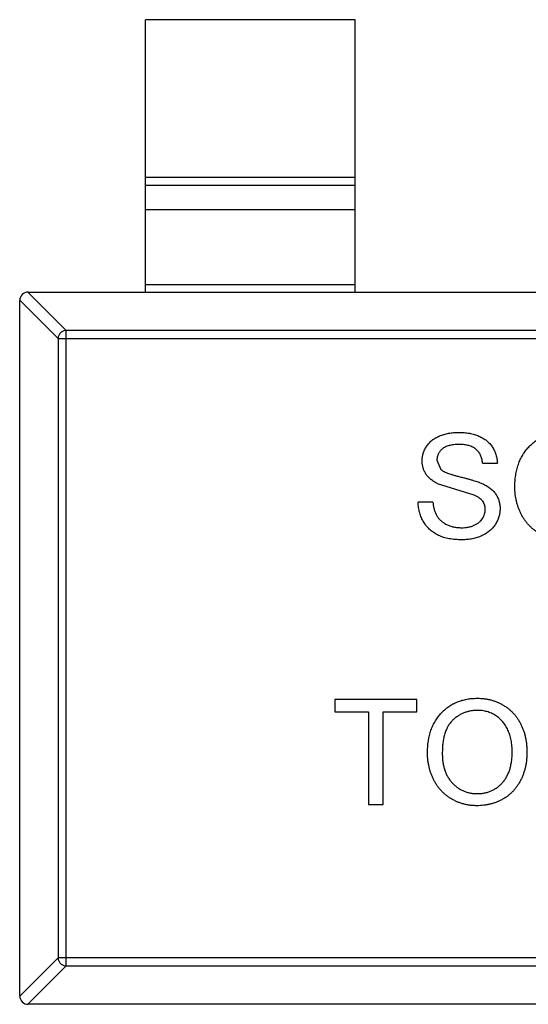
# Model space of a CAD drawing. Header units: inches. Extents: x -13 to 240, y -18 to 126.
# Tile 34 of 112: x 210.13 to 211.34, y 26.42 to 28.77. Entities that reach past the tile are written whole.
import ezdxf

# ---------------------------------------------------------------- set-up
doc = ezdxf.new("R2010")
doc.units = ezdxf.units.IN
doc.header["$LTSCALE"] = 1.21
doc.header["$MEASUREMENT"] = 0
doc.layers.get('0').update_dxf_attribs({"linetype": 'CONTINUOUS'})

msp = doc.modelspace()

# ---------------------------------------------------------------- linework, layer by layer
at = {"color": 7, "linetype": 'Continuous'}
for p, q in [((210.9265, 28.7664), (210.4265, 28.7664)), ((210.4265, 28.1164), (210.4265, 28.7664)), ((210.9265, 28.1164), (210.9265, 28.7664)), ((210.4265, 28.3903), (210.9265, 28.3903)), ((210.9265, 28.3705), (210.4265, 28.3705)), ((210.9265, 28.3125), (210.4265, 28.3125)), ((210.4265, 28.1342), (210.9265, 28.1342)), ((210.1462, 28.1164), (210.2376, 28.025)), ((210.1465, 28.1164), (213.1065, 28.1164)), ((210.2179, 28.0053), (210.1265, 28.0967)), ((210.1265, 26.4364), (210.1265, 28.0964)), ((213.0154, 28.025), (210.2376, 28.025)), ((210.2376, 26.5079), (210.2376, 28.025)), ((210.2179, 28.0053), (213.0351, 28.0053)), ((210.2179, 28.0053), (210.2179, 26.5276)), ((211.1217, 27.7153), (211.1307, 27.6932)), ((211.2307, 27.7078), (211.2659, 27.7078)), ((211.2104, 27.6313), (211.1234, 27.659)), ((211.1121, 27.6148), (211.0768, 27.6148)), ((211.0736, 27.1437), (210.8781, 27.1437)), ((210.8781, 27.1437), (210.8781, 27.1148)), ((211.0736, 27.1148), (211.0736, 27.1437)), ((210.8781, 27.1148), (210.9582, 27.1148)), ((210.9582, 27.1148), (210.9582, 26.8937)), ((210.9935, 27.1148), (211.0736, 27.1148)), ((210.9935, 26.8937), (210.9935, 27.1148)), ((210.9582, 26.8937), (210.9935, 26.8937)), ((210.1265, 26.4361), (210.2179, 26.5276)), ((213.0351, 26.5276), (210.2179, 26.5276)), ((210.2376, 26.5079), (210.1462, 26.4164)), ((210.2376, 26.5079), (213.0154, 26.5079)), ((213.1065, 26.4164), (210.1465, 26.4164))]:
    msp.add_line(p, q, dxfattribs=at)
for centre, start, end in [((210.1465, 28.0964), 90, 180), ((210.1465, 26.4364), 180, 270)]:
    msp.add_arc(centre, 0.02, start, end, dxfattribs=at)
for points, knots in [([(210.2376, 28.025), (210.2351, 28.0249), (210.23, 28.0238), (210.2235, 28.0194), (210.2191, 28.013), (210.218, 28.0079), (210.2179, 28.0053)], [0, 0, 0, 0, 0.249032, 0.5, 0.750968, 1, 1, 1, 1]), ([(211.0864, 27.713), (211.0866, 27.7161), (211.0868, 27.7223), (211.0889, 27.7313), (211.0922, 27.74), (211.0961, 27.7469), (211.0998, 27.7522), (211.1029, 27.7559), (211.1063, 27.7594), (211.11, 27.7627), (211.1141, 27.7656), (211.1184, 27.7684), (211.1231, 27.7708), (211.1297, 27.7739), (211.1385, 27.7769), (211.1496, 27.7796), (211.1612, 27.7812), (211.1692, 27.7814), (211.1732, 27.7815)], [0, 0, 0, 0, 0.074995, 0.149165, 0.223664, 0.300412, 0.33957, 0.378921, 0.418096, 0.45823, 0.498427, 0.539708, 0.582216, 0.625824, 0.715481, 0.807384, 0.901634, 1, 1, 1, 1]), ([(211.1732, 27.7815), (211.1777, 27.7814), (211.1863, 27.7812), (211.1989, 27.7795), (211.2106, 27.7767), (211.2198, 27.7735), (211.2266, 27.7703), (211.2315, 27.7678), (211.236, 27.7649), (211.2401, 27.7618), (211.244, 27.7584), (211.2476, 27.7547), (211.2509, 27.7508), (211.2548, 27.7453), (211.259, 27.7379), (211.2627, 27.7283), (211.2652, 27.7183), (211.2657, 27.7113), (211.2659, 27.7078)], [0, 0, 0, 0, 0.100475, 0.195644, 0.286083, 0.372983, 0.415026, 0.456052, 0.495939, 0.535566, 0.574087, 0.612519, 0.651081, 0.689513, 0.766237, 0.84235, 0.919974, 1, 1, 1, 1]), ([(211.3076, 27.65), (211.3077, 27.655), (211.3079, 27.6647), (211.3094, 27.679), (211.312, 27.6923), (211.3157, 27.7049), (211.3203, 27.7166), (211.326, 27.7275), (211.3328, 27.7375), (211.3406, 27.7467), (211.3492, 27.7548), (211.3584, 27.762), (211.3682, 27.768), (211.3787, 27.773), (211.3898, 27.7768), (211.4014, 27.7795), (211.4137, 27.7812), (211.4221, 27.7814), (211.4263, 27.7815)], [0, 0, 0, 0, 0.075226, 0.146575, 0.2145, 0.27953, 0.342403, 0.403496, 0.463762, 0.523864, 0.583252, 0.641302, 0.698898, 0.756295, 0.814628, 0.874325, 0.935783, 1, 1, 1, 1]), ([(211.1746, 27.7526), (211.1724, 27.7526), (211.1681, 27.7526), (211.1619, 27.752), (211.1561, 27.7512), (211.1508, 27.75), (211.146, 27.7484), (211.1416, 27.7466), (211.1377, 27.7443), (211.1343, 27.7418), (211.1314, 27.7389), (211.1288, 27.736), (211.1266, 27.7329), (211.1248, 27.7297), (211.1234, 27.7263), (211.1225, 27.7227), (211.1218, 27.7191), (211.1217, 27.7166), (211.1217, 27.7153)], [0, 0, 0, 0, 0.091511, 0.177143, 0.257108, 0.331198, 0.400592, 0.465625, 0.526973, 0.585443, 0.641399, 0.695044, 0.746782, 0.796959, 0.847545, 0.897439, 0.947649, 1, 1, 1, 1]), ([(211.2307, 27.7078), (211.2305, 27.7096), (211.23, 27.7131), (211.2289, 27.7181), (211.2274, 27.7228), (211.2256, 27.7272), (211.2235, 27.7313), (211.2209, 27.735), (211.218, 27.7383), (211.2148, 27.7414), (211.2111, 27.744), (211.2071, 27.7463), (211.2027, 27.7483), (211.1979, 27.7499), (211.1926, 27.7511), (211.187, 27.752), (211.1809, 27.7525), (211.1768, 27.7526), (211.1746, 27.7526)], [0, 0, 0, 0, 0.067155, 0.131403, 0.192732, 0.251253, 0.307704, 0.362699, 0.417778, 0.472304, 0.527873, 0.58523, 0.645057, 0.707952, 0.774434, 0.84494, 0.920404, 1, 1, 1, 1]), ([(211.1234, 27.659), (211.1204, 27.6606), (211.1147, 27.6636), (211.1071, 27.6691), (211.1006, 27.6752), (211.0954, 27.6819), (211.0914, 27.6891), (211.0886, 27.6967), (211.0867, 27.7047), (211.0865, 27.7102), (211.0864, 27.713)], [0, 0, 0, 0, 0.144805, 0.279512, 0.406394, 0.527502, 0.645393, 0.761885, 0.878942, 1, 1, 1, 1]), ([(211.1307, 27.6932), (211.1315, 27.6925), (211.1335, 27.6909), (211.137, 27.6887), (211.1415, 27.6865), (211.1468, 27.6843), (211.153, 27.6821), (211.16, 27.6799), (211.168, 27.6777), (211.1766, 27.6755), (211.1853, 27.6733), (211.1935, 27.6712), (211.2011, 27.6691), (211.208, 27.6671), (211.2142, 27.6652), (211.2198, 27.6633), (211.2246, 27.6615), (211.2276, 27.6603), (211.229, 27.6597)], [0, 0, 0, 0, 0.032743, 0.07241, 0.119611, 0.174673, 0.237345, 0.308352, 0.38763, 0.474784, 0.563332, 0.645136, 0.720203, 0.789134, 0.851497, 0.907331, 0.956969, 1, 1, 1, 1]), ([(211.229, 27.6597), (211.2308, 27.6589), (211.2343, 27.6572), (211.2393, 27.6545), (211.244, 27.6516), (211.2483, 27.6485), (211.2522, 27.6452), (211.2557, 27.6418), (211.259, 27.6383), (211.2618, 27.6345), (211.2643, 27.6306), (211.2665, 27.6266), (211.2682, 27.6223), (211.2698, 27.618), (211.2709, 27.6135), (211.2718, 27.6089), (211.2723, 27.6041), (211.2723, 27.6009), (211.2723, 27.5992)], [0, 0, 0, 0, 0.074931, 0.147078, 0.216364, 0.282503, 0.346688, 0.408836, 0.469262, 0.528432, 0.587001, 0.644416, 0.702189, 0.759767, 0.81849, 0.877633, 0.93802, 1, 1, 1, 1]), ([(211.4262, 27.5251), (211.4233, 27.5251), (211.4176, 27.5252), (211.4092, 27.526), (211.401, 27.5273), (211.393, 27.5292), (211.3853, 27.5316), (211.3778, 27.5345), (211.3705, 27.5379), (211.3636, 27.5419), (211.3569, 27.5463), (211.3506, 27.5511), (211.3447, 27.5563), (211.3393, 27.5619), (211.3343, 27.5679), (211.3297, 27.5743), (211.3255, 27.581), (211.3218, 27.5881), (211.3184, 27.5954), (211.3156, 27.6029), (211.3131, 27.6105), (211.3111, 27.6182), (211.3095, 27.626), (211.3084, 27.6339), (211.3077, 27.6419), (211.3076, 27.6473), (211.3076, 27.65)], [0, 0, 0, 0, 0.044697, 0.088534, 0.131409, 0.173814, 0.215715, 0.257247, 0.298848, 0.340604, 0.382029, 0.42297, 0.463632, 0.504048, 0.544591, 0.584964, 0.626265, 0.667979, 0.709943, 0.751382, 0.792619, 0.833948, 0.875008, 0.916446, 0.957907, 1, 1, 1, 1]), ([(211.1815, 27.5251), (211.1788, 27.5251), (211.1735, 27.5251), (211.1657, 27.5257), (211.1581, 27.5264), (211.151, 27.5276), (211.1442, 27.5291), (211.1377, 27.5309), (211.1315, 27.533), (211.1257, 27.5354), (211.1202, 27.5383), (211.115, 27.5414), (211.1101, 27.5448), (211.1055, 27.5487), (211.1012, 27.5527), (211.0973, 27.5572), (211.0936, 27.562), (211.0902, 27.5671), (211.0872, 27.5725), (211.0846, 27.578), (211.0823, 27.5837), (211.0805, 27.5896), (211.0789, 27.5957), (211.0779, 27.6019), (211.0771, 27.6083), (211.0769, 27.6126), (211.0768, 27.6148)], [0, 0, 0, 0, 0.052493, 0.102825, 0.151397, 0.198033, 0.242876, 0.285999, 0.327849, 0.368395, 0.407852, 0.446838, 0.485166, 0.523341, 0.561602, 0.59992, 0.638496, 0.677791, 0.71729, 0.756605, 0.796068, 0.835886, 0.875714, 0.916263, 0.95776, 1, 1, 1, 1]), ([(211.1121, 27.6148), (211.1125, 27.6116), (211.1132, 27.6056), (211.1153, 27.5969), (211.118, 27.5892), (211.1213, 27.5822), (211.1257, 27.5761), (211.131, 27.5706), (211.1374, 27.5658), (211.1447, 27.5615), (211.1528, 27.5582), (211.1614, 27.5557), (211.1705, 27.5542), (211.1768, 27.554), (211.18, 27.5539)], [0, 0, 0, 0, 0.093796, 0.180188, 0.260363, 0.334847, 0.407093, 0.481448, 0.559271, 0.64227, 0.728586, 0.815978, 0.906035, 1, 1, 1, 1]), ([(211.2371, 27.5975), (211.237, 27.5993), (211.2368, 27.6029), (211.2358, 27.608), (211.2337, 27.6127), (211.2311, 27.6172), (211.2274, 27.6213), (211.2227, 27.625), (211.217, 27.6284), (211.2127, 27.6303), (211.2104, 27.6313)], [0, 0, 0, 0, 0.117768, 0.230176, 0.339843, 0.450625, 0.566943, 0.696021, 0.839438, 1, 1, 1, 1]), ([(211.18, 27.5539), (211.1828, 27.554), (211.1883, 27.5541), (211.1963, 27.5553), (211.2038, 27.557), (211.2107, 27.5597), (211.217, 27.5629), (211.2224, 27.5667), (211.227, 27.5711), (211.2307, 27.576), (211.2335, 27.5812), (211.2356, 27.5866), (211.2368, 27.592), (211.237, 27.5957), (211.2371, 27.5975)], [0, 0, 0, 0, 0.105584, 0.205868, 0.300947, 0.393002, 0.480949, 0.562874, 0.641461, 0.717742, 0.791772, 0.862716, 0.931777, 1, 1, 1, 1]), ([(211.2723, 27.5992), (211.2722, 27.596), (211.272, 27.5895), (211.2697, 27.5799), (211.2662, 27.5707), (211.2621, 27.5633), (211.2582, 27.5577), (211.255, 27.5537), (211.2513, 27.5499), (211.2475, 27.5464), (211.2433, 27.5431), (211.2388, 27.5401), (211.234, 27.5373), (211.2271, 27.5338), (211.218, 27.5303), (211.2064, 27.5273), (211.1942, 27.5254), (211.1858, 27.5252), (211.1815, 27.5251)], [0, 0, 0, 0, 0.074816, 0.148535, 0.223872, 0.301297, 0.340894, 0.38034, 0.420127, 0.45995, 0.500831, 0.541907, 0.584439, 0.62808, 0.717267, 0.80786, 0.901925, 1, 1, 1, 1]), ([(211.0993, 27.0154), (211.0994, 27.0204), (211.0995, 27.0301), (211.1011, 27.0444), (211.1037, 27.0577), (211.1073, 27.0703), (211.112, 27.082), (211.1177, 27.0929), (211.1245, 27.1029), (211.1322, 27.1121), (211.1409, 27.1202), (211.15, 27.1274), (211.1599, 27.1334), (211.1704, 27.1384), (211.1814, 27.1422), (211.1931, 27.1448), (211.2054, 27.1466), (211.2137, 27.1468), (211.218, 27.1469)], [0, 0, 0, 0, 0.075226, 0.146575, 0.2145, 0.27953, 0.342403, 0.403496, 0.463762, 0.523864, 0.583252, 0.641302, 0.698898, 0.756295, 0.814628, 0.874325, 0.935783, 1, 1, 1, 1]), ([(211.218, 27.1469), (211.2208, 27.1468), (211.2264, 27.1467), (211.2347, 27.146), (211.2428, 27.1446), (211.2506, 27.1429), (211.2583, 27.1405), (211.2658, 27.1378), (211.273, 27.1343), (211.2799, 27.1305), (211.2866, 27.1262), (211.2929, 27.1215), (211.2988, 27.1164), (211.3043, 27.1109), (211.3093, 27.1049), (211.314, 27.0986), (211.3183, 27.0918), (211.3221, 27.0847), (211.3255, 27.0773), (211.3284, 27.0696), (211.3309, 27.0616), (211.333, 27.0534), (211.3345, 27.045), (211.3356, 27.0363), (211.3363, 27.0273), (211.3364, 27.0213), (211.3364, 27.0183)], [0, 0, 0, 0, 0.043099, 0.085587, 0.126908, 0.167967, 0.20845, 0.249025, 0.289281, 0.33001, 0.370598, 0.410466, 0.450033, 0.489688, 0.529116, 0.569037, 0.609703, 0.650759, 0.692509, 0.734219, 0.776707, 0.819552, 0.863351, 0.907839, 0.953334, 1, 1, 1, 1]), ([(211.2182, 27.118), (211.2154, 27.118), (211.2099, 27.1179), (211.2017, 27.1166), (211.1938, 27.1148), (211.1862, 27.1122), (211.179, 27.1089), (211.1721, 27.1047), (211.1654, 27.0999), (211.1591, 27.0943), (211.1531, 27.0879), (211.1482, 27.0804), (211.1439, 27.0719), (211.1404, 27.0624), (211.1378, 27.0519), (211.1359, 27.0405), (211.1347, 27.028), (211.1346, 27.0194), (211.1345, 27.015)], [0, 0, 0, 0, 0.055943, 0.110382, 0.164048, 0.216759, 0.269601, 0.323009, 0.377581, 0.433449, 0.490922, 0.550625, 0.613117, 0.679861, 0.751358, 0.828261, 0.910795, 1, 1, 1, 1]), ([(211.3012, 27.0185), (211.3012, 27.021), (211.3011, 27.0258), (211.3006, 27.033), (211.2999, 27.0399), (211.2988, 27.0466), (211.2973, 27.053), (211.2956, 27.0593), (211.2935, 27.0652), (211.2912, 27.0709), (211.2886, 27.0764), (211.2856, 27.0815), (211.2823, 27.0863), (211.2788, 27.0909), (211.2749, 27.095), (211.2708, 27.0989), (211.2664, 27.1025), (211.2617, 27.1057), (211.2568, 27.1086), (211.2517, 27.1111), (211.2465, 27.1133), (211.2411, 27.115), (211.2356, 27.1163), (211.23, 27.1174), (211.2241, 27.1179), (211.2202, 27.118), (211.2182, 27.118)], [0, 0, 0, 0, 0.050852, 0.099752, 0.147438, 0.194086, 0.239171, 0.28334, 0.326577, 0.368936, 0.410572, 0.451051, 0.490877, 0.530044, 0.568937, 0.607578, 0.64642, 0.685679, 0.724799, 0.763513, 0.802173, 0.84074, 0.879649, 0.919071, 0.959098, 1, 1, 1, 1]), ([(211.2179, 26.8905), (211.215, 26.8905), (211.2093, 26.8906), (211.2009, 26.8914), (211.1927, 26.8927), (211.1847, 26.8946), (211.177, 26.897), (211.1695, 26.8999), (211.1622, 26.9033), (211.1552, 26.9072), (211.1486, 26.9116), (211.1423, 26.9165), (211.1364, 26.9217), (211.131, 26.9273), (211.1259, 26.9332), (211.1213, 26.9396), (211.1171, 26.9464), (211.1134, 26.9535), (211.1101, 26.9608), (211.1072, 26.9683), (211.1047, 26.9759), (211.1028, 26.9836), (211.1012, 26.9914), (211.1001, 26.9993), (211.0993, 27.0073), (211.0993, 27.0126), (211.0993, 27.0154)], [0, 0, 0, 0, 0.044697, 0.088534, 0.131409, 0.173814, 0.215715, 0.257247, 0.298848, 0.340604, 0.382029, 0.42297, 0.463632, 0.504048, 0.544591, 0.584964, 0.626265, 0.667979, 0.709943, 0.751382, 0.792619, 0.833948, 0.875008, 0.916446, 0.957907, 1, 1, 1, 1]), ([(211.1345, 27.015), (211.1346, 27.0113), (211.1347, 27.0043), (211.1359, 26.994), (211.1377, 26.9844), (211.1402, 26.9752), (211.1436, 26.9667), (211.1477, 26.9588), (211.1525, 26.9515), (211.1581, 26.9448), (211.1642, 26.9388), (211.1707, 26.9336), (211.1776, 26.9292), (211.1849, 26.9256), (211.1926, 26.9227), (211.2006, 26.9208), (211.209, 26.9195), (211.2148, 26.9194), (211.2177, 26.9193)], [0, 0, 0, 0, 0.075964, 0.148125, 0.217201, 0.2833, 0.347202, 0.4093, 0.470426, 0.531588, 0.591739, 0.650258, 0.707303, 0.764208, 0.821148, 0.879119, 0.938423, 1, 1, 1, 1]), ([(211.2177, 26.9193), (211.2207, 26.9194), (211.2265, 26.9195), (211.2351, 26.9207), (211.2432, 26.9228), (211.251, 26.9256), (211.2582, 26.9293), (211.2652, 26.9337), (211.2717, 26.9391), (211.2778, 26.9451), (211.2833, 26.9519), (211.2882, 26.9594), (211.2921, 26.9676), (211.2955, 26.9765), (211.298, 26.9861), (211.2999, 26.9963), (211.301, 27.0072), (211.3011, 27.0147), (211.3012, 27.0185)], [0, 0, 0, 0, 0.061055, 0.119545, 0.176806, 0.232956, 0.288583, 0.344667, 0.401662, 0.46054, 0.520477, 0.581213, 0.643431, 0.707961, 0.775371, 0.846414, 0.921152, 1, 1, 1, 1]), ([(211.3364, 27.0183), (211.3364, 27.0152), (211.3363, 27.009), (211.3356, 26.9999), (211.3344, 26.9911), (211.3327, 26.9826), (211.3306, 26.9743), (211.328, 26.9662), (211.3249, 26.9583), (211.3213, 26.9508), (211.3173, 26.9436), (211.3129, 26.9368), (211.3081, 26.9305), (211.3029, 26.9246), (211.2973, 26.9192), (211.2913, 26.9142), (211.2849, 26.9097), (211.2781, 26.9056), (211.271, 26.9021), (211.2639, 26.899), (211.2565, 26.8963), (211.2491, 26.8942), (211.2415, 26.8925), (211.2337, 26.8913), (211.2258, 26.8906), (211.2205, 26.8905), (211.2179, 26.8905)], [0, 0, 0, 0, 0.04756, 0.093962, 0.139112, 0.183626, 0.227457, 0.270703, 0.313611, 0.35626, 0.398366, 0.439557, 0.480045, 0.519888, 0.559658, 0.599421, 0.639208, 0.679668, 0.72002, 0.759859, 0.79956, 0.839199, 0.878956, 0.918794, 0.959083, 1, 1, 1, 1]), ([(210.2179, 26.5276), (210.218, 26.525), (210.2191, 26.5199), (210.2235, 26.5135), (210.23, 26.5091), (210.2351, 26.5079), (210.2376, 26.5079)], [0, 0, 0, 0, 0.249032, 0.5, 0.750968, 1, 1, 1, 1])]:
    msp.add_open_spline(points, degree=3, knots=knots, dxfattribs=at)

doc.saveas('drawing.dxf')
